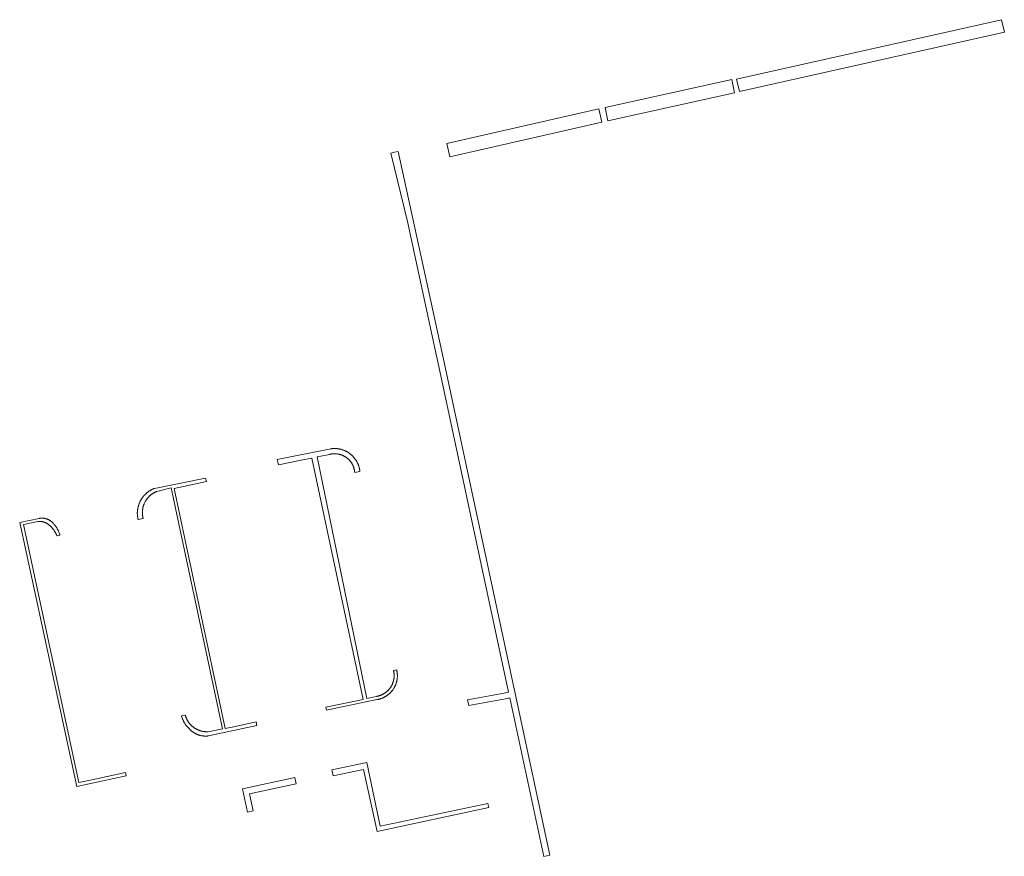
# Model space of a CAD drawing. Extents: x 211930 to 222589, y 569015 to 577578.
# Tile 51 of 95: x 221057 to 221189, y 573589 to 573701. Entities that reach past the tile are written whole.
import ezdxf

# ---------------------------------------------------------------- set-up
doc = ezdxf.new("R2010")
doc.units = 0
doc.layers.add('016 Alles planjaar 2023', color=72, linetype='Continuous', lineweight=20, true_color=0x1e90ff)

msp = doc.modelspace()

# ---------------------------------------------------------------- hatches: boundary and pattern name
at = {"layer": '016 Alles planjaar 2023', "true_color": 0x1e90ff}
h = msp.add_hatch(dxfattribs=at)
h.set_pattern_fill('DQ_CLEAR', color=72, style=0)
h.set_pattern_definition([])
h.paths.add_polyline_path([(221153.46, 573691.61), (221189.08, 573699.6), (221188.7, 573701.29), (221153.08, 573693.3), (221153.46, 573691.61)])
h = msp.add_hatch(dxfattribs=at)
h.set_pattern_fill('DQ_CLEAR', color=72, style=0)
h.set_pattern_definition([])
h.paths.add_polyline_path([(221135.41, 573689.47), (221135.77, 573687.68), (221152.82, 573691.47), (221152.43, 573693.23), (221135.41, 573689.47)])
h = msp.add_hatch(dxfattribs=at)
h.set_pattern_fill('DQ_CLEAR', color=72, style=0)
h.set_pattern_definition([])
h.paths.add_polyline_path([(221134.55, 573689.28), (221114.11, 573684.64), (221114.51, 573682.86), (221134.96, 573687.5), (221134.55, 573689.28)])
h = msp.add_hatch(dxfattribs=at)
h.set_pattern_fill('DQ_CLEAR', color=72, style=0)
h.set_pattern_definition([])
h.paths.add_polyline_path([(221122.6, 573610.07), (221127.17, 573588.75), (221127.99, 573588.9), (221113.46, 573656.66), (221107.57, 573683.56), (221107.09, 573683.45), (221106.61, 573683.35), (221108.82, 573674.12), (221112.65, 573656.49), (221112.92, 573655.26), (221122.43, 573610.85), (221121.82, 573610.72), (221116.9, 573609.8), (221117.06, 573609.03), (221121.99, 573609.94), (221122.6, 573610.07)])
h = msp.add_hatch(dxfattribs=at)
h.set_pattern_fill('DQ_CLEAR', color=72, style=0)
h.set_pattern_definition([])
h.paths.add_polyline_path([(221101.33, 573609.54), (221097.87, 573608.8), (221097.95, 573608.41), (221104.73, 573609.83), (221104.79, 573609.84), (221104.84, 573609.85), (221104.89, 573609.86), (221104.95, 573609.87), (221105, 573609.89), (221105.05, 573609.9), (221105.1, 573609.91), (221105.16, 573609.93), (221105.21, 573609.95), (221105.26, 573609.96), (221105.31, 573609.98), (221105.36, 573610), (221105.41, 573610.02), (221105.46, 573610.04), (221105.51, 573610.06), (221105.56, 573610.08), (221105.61, 573610.1), (221105.66, 573610.13), (221105.71, 573610.15), (221105.75, 573610.18), (221105.8, 573610.2), (221105.85, 573610.23), (221105.89, 573610.26), (221105.94, 573610.28), (221105.99, 573610.31), (221106.03, 573610.34), (221106.07, 573610.37), (221106.12, 573610.41), (221106.16, 573610.44), (221106.21, 573610.47), (221106.25, 573610.5), (221106.29, 573610.54), (221106.33, 573610.57), (221106.37, 573610.61), (221106.41, 573610.64), (221106.45, 573610.68), (221106.49, 573610.72), (221106.53, 573610.76), (221106.57, 573610.79), (221106.6, 573610.83), (221106.64, 573610.87), (221106.68, 573610.91), (221106.71, 573610.95), (221106.75, 573611), (221106.78, 573611.04), (221106.81, 573611.08), (221106.84, 573611.12), (221106.88, 573611.17), (221106.91, 573611.21), (221106.94, 573611.26), (221106.97, 573611.3), (221106.99, 573611.35), (221107.02, 573611.39), (221107.05, 573611.44), (221107.08, 573611.49), (221107.1, 573611.54), (221107.13, 573611.58), (221107.15, 573611.63), (221107.17, 573611.68), (221107.19, 573611.73), (221107.22, 573611.78), (221107.24, 573611.83), (221107.26, 573611.88), (221107.28, 573611.93), (221107.29, 573611.98), (221107.31, 573612.03), (221107.33, 573612.08), (221107.34, 573612.14), (221107.36, 573612.19), (221107.37, 573612.24), (221107.38, 573612.29), (221107.4, 573612.35), (221107.41, 573612.4), (221107.42, 573612.45), (221107.43, 573612.5), (221107.44, 573612.56), (221107.44, 573612.61), (221107.45, 573612.66), (221107.46, 573612.72), (221107.46, 573612.77), (221107.47, 573612.83), (221107.47, 573612.88), (221107.47, 573612.93), (221107.47, 573612.99), (221107.47, 573613.04), (221107.47, 573613.1), (221107.47, 573613.15), (221107.47, 573613.2), (221107.47, 573613.26), (221107.46, 573613.31), (221107.46, 573613.36), (221107.45, 573613.42), (221107.45, 573613.47), (221107.44, 573613.53), (221107.43, 573613.58), (221107.42, 573613.63), (221107.41, 573613.69), (221107.4, 573613.74), (221107.39, 573613.79), (221107.38, 573613.84), (221106.94, 573613.76), (221106.96, 573613.71), (221106.97, 573613.67), (221106.98, 573613.62), (221106.98, 573613.57), (221106.99, 573613.53), (221107, 573613.48), (221107.01, 573613.44), (221107.01, 573613.39), (221107.02, 573613.34), (221107.02, 573613.3), (221107.03, 573613.25), (221107.03, 573613.2), (221107.03, 573613.16), (221107.03, 573613.11), (221107.03, 573613.06), (221107.03, 573613.01), (221107.03, 573612.97), (221107.03, 573612.92), (221107.03, 573612.87), (221107.02, 573612.83), (221107.02, 573612.78), (221107.02, 573612.73), (221107.01, 573612.69), (221107, 573612.64), (221107, 573612.59), (221106.99, 573612.55), (221106.98, 573612.5), (221106.97, 573612.46), (221106.96, 573612.41), (221106.95, 573612.37), (221106.94, 573612.32), (221106.92, 573612.27), (221106.91, 573612.23), (221106.9, 573612.18), (221106.88, 573612.14), (221106.87, 573612.1), (221106.85, 573612.05), (221106.83, 573612.01), (221106.82, 573611.96), (221106.8, 573611.92), (221106.78, 573611.88), (221106.76, 573611.84), (221106.74, 573611.79), (221106.72, 573611.75), (221106.7, 573611.71), (221106.67, 573611.67), (221106.65, 573611.63), (221106.63, 573611.59), (221106.6, 573611.55), (221106.58, 573611.51), (221106.55, 573611.47), (221106.52, 573611.43), (221106.5, 573611.39), (221106.47, 573611.36), (221106.44, 573611.32), (221106.41, 573611.28), (221106.38, 573611.25), (221106.35, 573611.21), (221106.32, 573611.17), (221106.29, 573611.14), (221106.26, 573611.11), (221106.22, 573611.07), (221106.19, 573611.04), (221106.16, 573611.01), (221106.12, 573610.97), (221106.09, 573610.94), (221106.05, 573610.91), (221106.02, 573610.88), (221105.98, 573610.85), (221105.94, 573610.82), (221105.91, 573610.79), (221105.87, 573610.77), (221105.83, 573610.74), (221105.79, 573610.71), (221105.75, 573610.69), (221105.71, 573610.66), (221105.67, 573610.64), (221105.63, 573610.61), (221105.59, 573610.59), (221105.55, 573610.57), (221105.51, 573610.55), (221105.47, 573610.52), (221105.43, 573610.5), (221105.38, 573610.48), (221105.34, 573610.46), (221105.3, 573610.45), (221105.25, 573610.43), (221105.21, 573610.41), (221105.17, 573610.4), (221105.12, 573610.38), (221105.08, 573610.37), (221105.03, 573610.35), (221104.99, 573610.34), (221104.94, 573610.33), (221104.9, 573610.31), (221104.85, 573610.3), (221104.81, 573610.29), (221104.76, 573610.28), (221104.71, 573610.27), (221104.67, 573610.27), (221103.38, 573610), (221096.68, 573642.47), (221098.38, 573642.82), (221098.42, 573642.83), (221098.46, 573642.84), (221098.51, 573642.85), (221098.55, 573642.86), (221098.59, 573642.87), (221098.64, 573642.87), (221098.68, 573642.88), (221098.73, 573642.89), (221098.77, 573642.89), (221098.82, 573642.89), (221098.86, 573642.9), (221098.91, 573642.9), (221098.95, 573642.9), (221099, 573642.9), (221099.04, 573642.9), (221099.09, 573642.9), (221099.13, 573642.9), (221099.18, 573642.9), (221099.22, 573642.9), (221099.27, 573642.89), (221099.31, 573642.89), (221099.36, 573642.88), (221099.4, 573642.88), (221099.44, 573642.87), (221099.49, 573642.86), (221099.53, 573642.86), (221099.58, 573642.85), (221099.62, 573642.84), (221099.66, 573642.83), (221099.71, 573642.82), (221099.75, 573642.81), (221099.79, 573642.79), (221099.84, 573642.78), (221099.88, 573642.77), (221099.92, 573642.75), (221099.97, 573642.74), (221100.01, 573642.72), (221100.05, 573642.71), (221100.09, 573642.69), (221100.13, 573642.67), (221100.17, 573642.65), (221100.21, 573642.63), (221100.25, 573642.61), (221100.29, 573642.59), (221100.33, 573642.57), (221100.37, 573642.55), (221100.41, 573642.53), (221100.45, 573642.5), (221100.49, 573642.48), (221100.53, 573642.46), (221100.56, 573642.43), (221100.6, 573642.41), (221100.64, 573642.38), (221100.67, 573642.35), (221100.71, 573642.33), (221100.74, 573642.3), (221100.78, 573642.27), (221100.81, 573642.24), (221100.85, 573642.21), (221100.88, 573642.18), (221100.91, 573642.15), (221100.94, 573642.12), (221100.98, 573642.09), (221101.01, 573642.05), (221101.04, 573642.02), (221101.07, 573641.99), (221101.1, 573641.95), (221101.13, 573641.92), (221101.15, 573641.88), (221101.18, 573641.85), (221101.21, 573641.81), (221101.24, 573641.78), (221101.26, 573641.74), (221101.29, 573641.7), (221101.31, 573641.67), (221101.34, 573641.63), (221101.36, 573641.59), (221101.38, 573641.55), (221101.4, 573641.51), (221101.43, 573641.47), (221101.45, 573641.43), (221101.47, 573641.39), (221101.49, 573641.35), (221101.51, 573641.31), (221101.52, 573641.27), (221101.54, 573641.23), (221101.56, 573641.19), (221101.57, 573641.15), (221101.59, 573641.1), (221101.6, 573641.06), (221101.62, 573641.02), (221101.63, 573640.98), (221101.64, 573640.93), (221101.66, 573640.89), (221101.67, 573640.85), (221101.68, 573640.8), (221101.69, 573640.76), (221101.7, 573640.71), (221101.71, 573640.67), (221101.71, 573640.63), (221101.72, 573640.58), (221101.73, 573640.54), (221101.73, 573640.49), (221101.74, 573640.45), (221101.74, 573640.4), (221101.74, 573640.36), (221102.43, 573640.5), (221102.43, 573640.56), (221102.42, 573640.62), (221102.41, 573640.67), (221102.41, 573640.73), (221102.4, 573640.78), (221102.39, 573640.84), (221102.37, 573640.9), (221102.36, 573640.95), (221102.35, 573641.01), (221102.34, 573641.06), (221102.32, 573641.12), (221102.3, 573641.17), (221102.29, 573641.23), (221102.27, 573641.28), (221102.25, 573641.33), (221102.23, 573641.39), (221102.21, 573641.44), (221102.19, 573641.49), (221102.17, 573641.54), (221102.14, 573641.6), (221102.12, 573641.65), (221102.1, 573641.7), (221102.07, 573641.75), (221102.04, 573641.8), (221102.02, 573641.85), (221101.99, 573641.9), (221101.96, 573641.95), (221101.93, 573642), (221101.9, 573642.05), (221101.87, 573642.09), (221101.84, 573642.14), (221101.8, 573642.19), (221101.77, 573642.23), (221101.73, 573642.28), (221101.7, 573642.32), (221101.66, 573642.37), (221101.63, 573642.41), (221101.59, 573642.45), (221101.55, 573642.49), (221101.51, 573642.54), (221101.47, 573642.58), (221101.43, 573642.62), (221101.39, 573642.66), (221101.35, 573642.7), (221101.31, 573642.73), (221101.27, 573642.77), (221101.22, 573642.81), (221101.18, 573642.84), (221101.13, 573642.88), (221101.09, 573642.91), (221101.04, 573642.95), (221101, 573642.98), (221100.95, 573643.01), (221100.9, 573643.05), (221100.86, 573643.08), (221100.81, 573643.11), (221100.76, 573643.14), (221100.71, 573643.16), (221100.66, 573643.19), (221100.61, 573643.22), (221100.56, 573643.24), (221100.51, 573643.27), (221100.46, 573643.29), (221100.4, 573643.32), (221100.35, 573643.34), (221100.3, 573643.36), (221100.25, 573643.38), (221100.19, 573643.4), (221100.14, 573643.42), (221100.09, 573643.44), (221100.03, 573643.45), (221099.98, 573643.47), (221099.92, 573643.49), (221099.87, 573643.5), (221099.81, 573643.51), (221099.76, 573643.53), (221099.7, 573643.54), (221099.64, 573643.55), (221099.59, 573643.56), (221099.53, 573643.57), (221099.48, 573643.57), (221099.42, 573643.58), (221099.36, 573643.59), (221099.31, 573643.59), (221099.25, 573643.6), (221099.19, 573643.6), (221099.14, 573643.6), (221099.08, 573643.6), (221099.02, 573643.6), (221098.97, 573643.6), (221098.91, 573643.6), (221098.85, 573643.6), (221098.8, 573643.6), (221098.74, 573643.59), (221098.68, 573643.59), (221098.63, 573643.58), (221098.57, 573643.57), (221098.51, 573643.56), (221091.32, 573642.12), (221091.48, 573641.39), (221094.53, 573642.03), (221095.95, 573642.32), (221102.86, 573609.86), (221101.33, 573609.54)])
h = msp.add_hatch(dxfattribs=at)
h.set_pattern_fill('DQ_CLEAR', color=72, style=0)
h.set_pattern_definition([])
h.paths.add_polyline_path([(221073.3, 573634.2), (221073.28, 573634.25), (221073.27, 573634.3), (221073.26, 573634.35), (221073.25, 573634.4), (221073.24, 573634.45), (221073.23, 573634.5), (221073.22, 573634.55), (221073.22, 573634.6), (221073.21, 573634.65), (221073.21, 573634.7), (221073.2, 573634.75), (221073.2, 573634.8), (221073.2, 573634.85), (221073.19, 573634.9), (221073.19, 573634.95), (221073.19, 573635), (221073.19, 573635.05), (221073.19, 573635.11), (221073.2, 573635.16), (221073.2, 573635.21), (221073.2, 573635.26), (221073.21, 573635.31), (221073.21, 573635.36), (221073.22, 573635.41), (221073.23, 573635.46), (221073.23, 573635.51), (221073.24, 573635.56), (221073.25, 573635.61), (221073.26, 573635.66), (221073.27, 573635.71), (221073.29, 573635.76), (221073.3, 573635.8), (221073.31, 573635.85), (221073.33, 573635.9), (221073.34, 573635.95), (221073.36, 573636), (221073.38, 573636.04), (221073.39, 573636.09), (221073.41, 573636.14), (221073.43, 573636.19), (221073.45, 573636.23), (221073.47, 573636.28), (221073.49, 573636.32), (221073.52, 573636.37), (221073.54, 573636.41), (221073.56, 573636.46), (221073.59, 573636.5), (221073.61, 573636.55), (221073.64, 573636.59), (221073.67, 573636.63), (221073.69, 573636.68), (221073.72, 573636.72), (221073.75, 573636.76), (221073.78, 573636.8), (221073.81, 573636.84), (221073.84, 573636.88), (221073.87, 573636.92), (221073.91, 573636.96), (221073.94, 573637), (221073.97, 573637.04), (221074.01, 573637.07), (221074.04, 573637.11), (221074.08, 573637.15), (221074.11, 573637.18), (221074.15, 573637.22), (221074.19, 573637.25), (221074.22, 573637.29), (221074.26, 573637.32), (221074.3, 573637.35), (221074.34, 573637.38), (221074.38, 573637.41), (221074.42, 573637.44), (221074.46, 573637.47), (221074.5, 573637.5), (221074.54, 573637.53), (221074.59, 573637.56), (221074.63, 573637.59), (221074.67, 573637.61), (221074.72, 573637.64), (221074.76, 573637.66), (221074.8, 573637.69), (221074.85, 573637.71), (221074.89, 573637.73), (221074.94, 573637.76), (221074.99, 573637.78), (221075.03, 573637.8), (221075.08, 573637.82), (221075.12, 573637.84), (221077.06, 573638.32), (221083.94, 573605.92), (221082.03, 573605.52), (221081.98, 573605.52), (221081.93, 573605.51), (221081.88, 573605.51), (221081.83, 573605.51), (221081.78, 573605.51), (221081.73, 573605.52), (221081.68, 573605.52), (221081.63, 573605.52), (221081.58, 573605.53), (221081.53, 573605.53), (221081.49, 573605.54), (221081.44, 573605.54), (221081.39, 573605.55), (221081.34, 573605.56), (221081.29, 573605.57), (221081.24, 573605.58), (221081.19, 573605.59), (221081.15, 573605.6), (221081.1, 573605.61), (221081.05, 573605.62), (221081, 573605.64), (221080.95, 573605.65), (221080.91, 573605.67), (221080.86, 573605.68), (221080.81, 573605.7), (221080.77, 573605.72), (221080.72, 573605.73), (221080.68, 573605.75), (221080.63, 573605.77), (221080.59, 573605.79), (221080.54, 573605.81), (221080.5, 573605.84), (221080.45, 573605.86), (221080.41, 573605.88), (221080.37, 573605.91), (221080.32, 573605.93), (221080.28, 573605.96), (221080.24, 573605.98), (221080.2, 573606.01), (221080.16, 573606.04), (221080.12, 573606.07), (221080.08, 573606.1), (221080.04, 573606.13), (221080, 573606.16), (221079.96, 573606.19), (221079.92, 573606.22), (221079.88, 573606.25), (221079.85, 573606.28), (221079.81, 573606.32), (221079.77, 573606.35), (221079.74, 573606.39), (221079.7, 573606.42), (221079.67, 573606.46), (221079.64, 573606.49), (221079.6, 573606.53), (221079.57, 573606.57), (221079.54, 573606.61), (221079.51, 573606.64), (221079.48, 573606.68), (221079.45, 573606.72), (221079.42, 573606.76), (221079.39, 573606.8), (221079.36, 573606.84), (221079.34, 573606.89), (221079.31, 573606.93), (221079.28, 573606.97), (221079.26, 573607.01), (221079.23, 573607.06), (221079.21, 573607.1), (221079.19, 573607.14), (221079.17, 573607.19), (221079.14, 573607.23), (221079.12, 573607.28), (221079.1, 573607.32), (221079.08, 573607.37), (221079.07, 573607.41), (221079.05, 573607.46), (221079.03, 573607.51), (221079.02, 573607.55), (221079, 573607.6), (221078.99, 573607.65), (221078.97, 573607.7), (221078.96, 573607.74), (221078.45, 573607.63), (221078.47, 573607.57), (221078.49, 573607.51), (221078.51, 573607.45), (221078.53, 573607.39), (221078.55, 573607.33), (221078.57, 573607.27), (221078.59, 573607.22), (221078.62, 573607.16), (221078.64, 573607.1), (221078.67, 573607.04), (221078.7, 573606.99), (221078.72, 573606.93), (221078.75, 573606.88), (221078.78, 573606.82), (221078.81, 573606.77), (221078.84, 573606.71), (221078.88, 573606.66), (221078.91, 573606.61), (221078.95, 573606.55), (221078.98, 573606.5), (221079.02, 573606.45), (221079.05, 573606.4), (221079.09, 573606.35), (221079.13, 573606.3), (221079.17, 573606.25), (221079.21, 573606.2), (221079.25, 573606.16), (221079.29, 573606.11), (221079.34, 573606.07), (221079.38, 573606.02), (221079.42, 573605.98), (221079.47, 573605.93), (221079.51, 573605.89), (221079.59, 573605.81), (221079.63, 573605.78), (221079.66, 573605.74), (221079.7, 573605.71), (221079.74, 573605.68), (221079.77, 573605.64), (221079.81, 573605.61), (221079.85, 573605.58), (221079.89, 573605.55), (221079.92, 573605.52), (221079.96, 573605.49), (221080, 573605.46), (221080.04, 573605.43), (221080.08, 573605.41), (221080.13, 573605.38), (221080.17, 573605.35), (221080.21, 573605.33), (221080.25, 573605.3), (221080.29, 573605.28), (221080.34, 573605.26), (221080.38, 573605.23), (221080.43, 573605.21), (221080.47, 573605.19), (221080.51, 573605.17), (221080.56, 573605.15), (221080.6, 573605.13), (221080.65, 573605.12), (221080.7, 573605.1), (221080.74, 573605.08), (221080.79, 573605.07), (221080.84, 573605.05), (221080.88, 573605.04), (221080.93, 573605.02), (221080.98, 573605.01), (221081.02, 573605), (221081.07, 573604.99), (221081.12, 573604.98), (221081.17, 573604.97), (221081.22, 573604.96), (221081.27, 573604.95), (221081.31, 573604.95), (221081.36, 573604.94), (221081.41, 573604.94), (221081.46, 573604.93), (221081.51, 573604.93), (221081.56, 573604.93), (221081.61, 573604.92), (221081.66, 573604.92), (221081.71, 573604.92), (221081.75, 573604.92), (221081.8, 573604.93), (221081.85, 573604.93), (221081.9, 573604.93), (221081.95, 573604.93), (221082, 573604.94), (221082.05, 573604.94), (221082.1, 573604.95), (221088.58, 573606.36), (221088.48, 573606.83), (221085.48, 573606.19), (221084.32, 573605.94), (221077.45, 573638.24), (221078.73, 573638.51), (221081.8, 573639.15), (221081.67, 573639.64), (221074.8, 573638.24), (221074.74, 573638.22), (221074.69, 573638.19), (221074.64, 573638.17), (221074.58, 573638.15), (221074.53, 573638.12), (221074.48, 573638.09), (221074.42, 573638.07), (221074.37, 573638.04), (221074.32, 573638.01), (221074.27, 573637.98), (221074.22, 573637.95), (221074.17, 573637.92), (221074.12, 573637.89), (221074.07, 573637.85), (221074.02, 573637.82), (221073.97, 573637.78), (221073.92, 573637.75), (221073.88, 573637.71), (221073.83, 573637.67), (221073.78, 573637.64), (221073.74, 573637.6), (221073.69, 573637.56), (221073.65, 573637.52), (221073.61, 573637.48), (221073.57, 573637.44), (221073.52, 573637.39), (221073.48, 573637.35), (221073.44, 573637.31), (221073.4, 573637.26), (221073.36, 573637.22), (221073.33, 573637.17), (221073.29, 573637.13), (221073.25, 573637.08), (221073.22, 573637.03), (221073.18, 573636.98), (221073.15, 573636.94), (221073.11, 573636.89), (221073.08, 573636.84), (221073.05, 573636.79), (221073.02, 573636.74), (221072.99, 573636.69), (221072.96, 573636.63), (221072.93, 573636.58), (221072.9, 573636.53), (221072.88, 573636.48), (221072.85, 573636.42), (221072.83, 573636.37), (221072.8, 573636.31), (221072.78, 573636.26), (221072.76, 573636.21), (221072.74, 573636.15), (221072.72, 573636.09), (221072.7, 573636.04), (221072.68, 573635.98), (221072.66, 573635.92), (221072.65, 573635.87), (221072.63, 573635.81), (221072.62, 573635.75), (221072.6, 573635.7), (221072.59, 573635.64), (221072.58, 573635.58), (221072.57, 573635.52), (221072.56, 573635.46), (221072.55, 573635.4), (221072.54, 573635.35), (221072.53, 573635.29), (221072.53, 573635.23), (221072.52, 573635.17), (221072.52, 573635.11), (221072.52, 573635.05), (221072.51, 573634.99), (221072.51, 573634.93), (221072.51, 573634.87), (221072.51, 573634.81), (221072.52, 573634.75), (221072.52, 573634.69), (221072.52, 573634.63), (221072.53, 573634.58), (221072.53, 573634.52), (221072.54, 573634.46), (221072.55, 573634.4), (221072.56, 573634.34), (221072.57, 573634.28), (221072.58, 573634.22), (221072.59, 573634.17), (221072.6, 573634.11), (221072.62, 573634.05), (221073.3, 573634.2)])
h = msp.add_hatch(dxfattribs=at)
h.set_pattern_fill('DQ_CLEAR', color=72, style=0)
h.set_pattern_definition([])
h.paths.add_polyline_path([(221059.12, 573633.79), (221059.16, 573633.79), (221059.19, 573633.79), (221059.22, 573633.8), (221059.25, 573633.8), (221059.29, 573633.8), (221059.32, 573633.8), (221059.35, 573633.8), (221059.38, 573633.8), (221059.42, 573633.8), (221059.45, 573633.8), (221059.48, 573633.8), (221059.51, 573633.8), (221059.55, 573633.79), (221059.58, 573633.79), (221059.61, 573633.79), (221059.64, 573633.78), (221059.67, 573633.78), (221059.71, 573633.77), (221059.74, 573633.76), (221059.77, 573633.76), (221059.8, 573633.75), (221059.83, 573633.74), (221059.86, 573633.73), (221059.9, 573633.73), (221059.93, 573633.72), (221059.96, 573633.71), (221059.99, 573633.7), (221060.02, 573633.68), (221060.05, 573633.67), (221060.08, 573633.66), (221060.11, 573633.65), (221060.14, 573633.64), (221060.17, 573633.62), (221060.2, 573633.61), (221060.23, 573633.59), (221060.26, 573633.58), (221060.28, 573633.56), (221060.31, 573633.55), (221060.34, 573633.53), (221060.37, 573633.51), (221060.4, 573633.5), (221060.42, 573633.48), (221060.5, 573633.42), (221060.55, 573633.39), (221060.6, 573633.35), (221060.64, 573633.31), (221060.69, 573633.27), (221060.74, 573633.23), (221060.78, 573633.19), (221060.83, 573633.15), (221060.87, 573633.11), (221060.92, 573633.07), (221060.96, 573633.02), (221061, 573632.98), (221061.04, 573632.93), (221061.08, 573632.89), (221061.12, 573632.84), (221061.16, 573632.79), (221061.2, 573632.75), (221061.24, 573632.7), (221061.27, 573632.65), (221061.31, 573632.6), (221061.34, 573632.55), (221061.38, 573632.5), (221061.41, 573632.45), (221061.44, 573632.4), (221061.47, 573632.34), (221061.5, 573632.29), (221061.53, 573632.24), (221061.56, 573632.18), (221061.59, 573632.13), (221061.61, 573632.07), (221061.64, 573632.02), (221061.67, 573631.96), (221061.69, 573631.91), (221061.71, 573631.85), (221062.11, 573631.94), (221062.09, 573632), (221062.07, 573632.07), (221062.05, 573632.14), (221062.02, 573632.21), (221061.99, 573632.28), (221061.97, 573632.35), (221061.94, 573632.41), (221061.91, 573632.48), (221061.88, 573632.54), (221061.85, 573632.61), (221061.81, 573632.67), (221061.78, 573632.74), (221061.74, 573632.8), (221061.71, 573632.87), (221061.67, 573632.93), (221061.63, 573632.99), (221061.59, 573633.05), (221061.55, 573633.11), (221061.51, 573633.17), (221061.46, 573633.23), (221061.42, 573633.29), (221061.37, 573633.34), (221061.33, 573633.4), (221061.28, 573633.46), (221061.21, 573633.54), (221061.19, 573633.56), (221061.17, 573633.59), (221061.15, 573633.61), (221061.12, 573633.63), (221061.1, 573633.66), (221061.08, 573633.68), (221061.05, 573633.7), (221061.03, 573633.73), (221061, 573633.75), (221060.98, 573633.77), (221060.95, 573633.79), (221060.93, 573633.81), (221060.9, 573633.83), (221060.87, 573633.85), (221060.85, 573633.87), (221060.82, 573633.89), (221060.79, 573633.91), (221060.76, 573633.93), (221060.74, 573633.94), (221060.71, 573633.96), (221060.68, 573633.98), (221060.65, 573633.99), (221060.62, 573634.01), (221060.59, 573634.02), (221060.56, 573634.04), (221060.53, 573634.05), (221060.5, 573634.07), (221060.47, 573634.08), (221060.44, 573634.09), (221060.41, 573634.11), (221060.38, 573634.12), (221060.35, 573634.13), (221060.32, 573634.14), (221060.28, 573634.15), (221060.25, 573634.16), (221060.22, 573634.17), (221060.19, 573634.18), (221060.16, 573634.18), (221060.12, 573634.19), (221060.09, 573634.2), (221060.06, 573634.2), (221060.03, 573634.21), (221059.99, 573634.22), (221059.96, 573634.22), (221059.93, 573634.22), (221059.9, 573634.23), (221059.86, 573634.23), (221059.83, 573634.23), (221059.8, 573634.24), (221059.76, 573634.24), (221059.73, 573634.24), (221059.7, 573634.24), (221059.66, 573634.24), (221059.63, 573634.24), (221059.6, 573634.24), (221059.56, 573634.23), (221059.53, 573634.23), (221059.5, 573634.23), (221059.47, 573634.23), (221059.43, 573634.22), (221059.4, 573634.22), (221059.37, 573634.21), (221059.33, 573634.21), (221059.3, 573634.2), (221056.69, 573633.64), (221064.37, 573598.16), (221071.02, 573599.56), (221070.94, 573600.02), (221065.99, 573598.96), (221064.66, 573598.67), (221057.21, 573633.38), (221059.12, 573633.79)])
h = msp.add_hatch(dxfattribs=at)
h.set_pattern_fill('DQ_CLEAR', color=72, style=0)
h.set_pattern_definition([])
h.paths.add_polyline_path([(221098.84, 573599.57), (221102.93, 573600.45), (221104.74, 573592.09), (221119.75, 573595.33), (221119.65, 573595.84), (221105.18, 573592.83), (221103.38, 573601.38), (221098.67, 573600.39), (221098.84, 573599.57)])
h = msp.add_hatch(dxfattribs=at)
h.set_pattern_fill('DQ_CLEAR', color=72, style=0)
h.set_pattern_definition([])
h.paths.add_polyline_path([(221087.3, 573594.71), (221088.08, 573594.87), (221087.61, 573597.15), (221093.85, 573598.49), (221093.7, 573599.34), (221086.63, 573597.82), (221087.3, 573594.71)])

# ---------------------------------------------------------------- linework, layer by layer
at = {"layer": '016 Alles planjaar 2023', "color": 14, "true_color": 0x004000}
for points in [[(221153.46, 573691.61), (221189.08, 573699.6), (221188.7, 573701.29), (221153.08, 573693.3), (221153.46, 573691.61)], [(221135.41, 573689.47), (221135.77, 573687.68), (221152.82, 573691.47), (221152.43, 573693.23), (221135.41, 573689.47)], [(221134.55, 573689.28), (221114.11, 573684.64), (221114.51, 573682.86), (221134.96, 573687.5), (221134.55, 573689.28)], [(221122.6, 573610.07), (221127.17, 573588.75), (221127.99, 573588.9), (221113.46, 573656.66), (221107.57, 573683.56), (221107.09, 573683.45), (221106.61, 573683.35), (221108.82, 573674.12), (221112.65, 573656.49), (221112.92, 573655.26), (221122.43, 573610.85), (221121.82, 573610.72), (221116.9, 573609.8), (221117.06, 573609.03), (221121.99, 573609.94), (221122.6, 573610.07)], [(221101.33, 573609.54), (221097.87, 573608.8), (221097.95, 573608.41), (221104.73, 573609.83), (221104.79, 573609.84), (221104.84, 573609.85), (221104.89, 573609.86), (221104.95, 573609.87), (221105, 573609.89), (221105.05, 573609.9), (221105.1, 573609.91), (221105.16, 573609.93), (221105.21, 573609.95), (221105.26, 573609.96), (221105.31, 573609.98), (221105.36, 573610), (221105.41, 573610.02), (221105.46, 573610.04), (221105.51, 573610.06), (221105.56, 573610.08), (221105.61, 573610.1), (221105.66, 573610.13), (221105.71, 573610.15), (221105.75, 573610.18), (221105.8, 573610.2), (221105.85, 573610.23), (221105.89, 573610.26), (221105.94, 573610.28), (221105.99, 573610.31), (221106.03, 573610.34), (221106.07, 573610.37), (221106.12, 573610.41), (221106.16, 573610.44), (221106.21, 573610.47), (221106.25, 573610.5), (221106.29, 573610.54), (221106.33, 573610.57), (221106.37, 573610.61), (221106.41, 573610.64), (221106.45, 573610.68), (221106.49, 573610.72), (221106.53, 573610.76), (221106.57, 573610.79), (221106.6, 573610.83), (221106.64, 573610.87), (221106.68, 573610.91), (221106.71, 573610.95), (221106.75, 573611), (221106.78, 573611.04), (221106.81, 573611.08), (221106.84, 573611.12), (221106.88, 573611.17), (221106.91, 573611.21), (221106.94, 573611.26), (221106.97, 573611.3), (221106.99, 573611.35), (221107.02, 573611.39), (221107.05, 573611.44), (221107.08, 573611.49), (221107.1, 573611.54), (221107.13, 573611.58), (221107.15, 573611.63), (221107.17, 573611.68), (221107.19, 573611.73), (221107.22, 573611.78), (221107.24, 573611.83), (221107.26, 573611.88), (221107.28, 573611.93), (221107.29, 573611.98), (221107.31, 573612.03), (221107.33, 573612.08), (221107.34, 573612.14), (221107.36, 573612.19), (221107.37, 573612.24), (221107.38, 573612.29), (221107.4, 573612.35), (221107.41, 573612.4), (221107.42, 573612.45), (221107.43, 573612.5), (221107.44, 573612.56), (221107.44, 573612.61), (221107.45, 573612.66), (221107.46, 573612.72), (221107.46, 573612.77), (221107.47, 573612.83), (221107.47, 573612.88), (221107.47, 573612.93), (221107.47, 573612.99), (221107.47, 573613.04), (221107.47, 573613.1), (221107.47, 573613.15), (221107.47, 573613.2), (221107.47, 573613.26), (221107.46, 573613.31), (221107.46, 573613.36), (221107.45, 573613.42), (221107.45, 573613.47), (221107.44, 573613.53), (221107.43, 573613.58), (221107.42, 573613.63), (221107.41, 573613.69), (221107.4, 573613.74), (221107.39, 573613.79), (221107.38, 573613.84), (221106.94, 573613.76), (221106.96, 573613.71), (221106.97, 573613.67), (221106.98, 573613.62), (221106.98, 573613.57), (221106.99, 573613.53), (221107, 573613.48), (221107.01, 573613.44), (221107.01, 573613.39), (221107.02, 573613.34), (221107.02, 573613.3), (221107.03, 573613.25), (221107.03, 573613.2), (221107.03, 573613.16), (221107.03, 573613.11), (221107.03, 573613.06), (221107.03, 573613.01), (221107.03, 573612.97), (221107.03, 573612.92), (221107.03, 573612.87), (221107.02, 573612.83), (221107.02, 573612.78), (221107.02, 573612.73), (221107.01, 573612.69), (221107, 573612.64), (221107, 573612.59), (221106.99, 573612.55), (221106.98, 573612.5), (221106.97, 573612.46), (221106.96, 573612.41), (221106.95, 573612.37), (221106.94, 573612.32), (221106.92, 573612.27), (221106.91, 573612.23), (221106.9, 573612.18), (221106.88, 573612.14), (221106.87, 573612.1), (221106.85, 573612.05), (221106.83, 573612.01), (221106.82, 573611.96), (221106.8, 573611.92), (221106.78, 573611.88), (221106.76, 573611.84), (221106.74, 573611.79), (221106.72, 573611.75), (221106.7, 573611.71), (221106.67, 573611.67), (221106.65, 573611.63), (221106.63, 573611.59), (221106.6, 573611.55), (221106.58, 573611.51), (221106.55, 573611.47), (221106.52, 573611.43), (221106.5, 573611.39), (221106.47, 573611.36), (221106.44, 573611.32), (221106.41, 573611.28), (221106.38, 573611.25), (221106.35, 573611.21), (221106.32, 573611.17), (221106.29, 573611.14), (221106.26, 573611.11), (221106.22, 573611.07), (221106.19, 573611.04), (221106.16, 573611.01), (221106.12, 573610.97), (221106.09, 573610.94), (221106.05, 573610.91), (221106.02, 573610.88), (221105.98, 573610.85), (221105.94, 573610.82), (221105.91, 573610.79), (221105.87, 573610.77), (221105.83, 573610.74), (221105.79, 573610.71), (221105.75, 573610.69), (221105.71, 573610.66), (221105.67, 573610.64), (221105.63, 573610.61), (221105.59, 573610.59), (221105.55, 573610.57), (221105.51, 573610.55), (221105.47, 573610.52), (221105.43, 573610.5), (221105.38, 573610.48), (221105.34, 573610.46), (221105.3, 573610.45), (221105.25, 573610.43), (221105.21, 573610.41), (221105.17, 573610.4), (221105.12, 573610.38), (221105.08, 573610.37), (221105.03, 573610.35), (221104.99, 573610.34), (221104.94, 573610.33), (221104.9, 573610.31), (221104.85, 573610.3), (221104.81, 573610.29), (221104.76, 573610.28), (221104.71, 573610.27), (221104.67, 573610.27), (221103.38, 573610), (221096.68, 573642.47), (221098.38, 573642.82), (221098.42, 573642.83), (221098.46, 573642.84), (221098.51, 573642.85), (221098.55, 573642.86), (221098.59, 573642.87), (221098.64, 573642.87), (221098.68, 573642.88), (221098.73, 573642.89), (221098.77, 573642.89), (221098.82, 573642.89), (221098.86, 573642.9), (221098.91, 573642.9), (221098.95, 573642.9), (221099, 573642.9), (221099.04, 573642.9), (221099.09, 573642.9), (221099.13, 573642.9), (221099.18, 573642.9), (221099.22, 573642.9), (221099.27, 573642.89), (221099.31, 573642.89), (221099.36, 573642.88), (221099.4, 573642.88), (221099.44, 573642.87), (221099.49, 573642.86), (221099.53, 573642.86), (221099.58, 573642.85), (221099.62, 573642.84), (221099.66, 573642.83), (221099.71, 573642.82), (221099.75, 573642.81), (221099.79, 573642.79), (221099.84, 573642.78), (221099.88, 573642.77), (221099.92, 573642.75), (221099.97, 573642.74), (221100.01, 573642.72), (221100.05, 573642.71), (221100.09, 573642.69), (221100.13, 573642.67), (221100.17, 573642.65), (221100.21, 573642.63), (221100.25, 573642.61), (221100.29, 573642.59), (221100.33, 573642.57), (221100.37, 573642.55), (221100.41, 573642.53), (221100.45, 573642.5), (221100.49, 573642.48), (221100.53, 573642.46), (221100.56, 573642.43), (221100.6, 573642.41), (221100.64, 573642.38), (221100.67, 573642.35), (221100.71, 573642.33), (221100.74, 573642.3), (221100.78, 573642.27), (221100.81, 573642.24), (221100.85, 573642.21), (221100.88, 573642.18), (221100.91, 573642.15), (221100.94, 573642.12), (221100.98, 573642.09), (221101.01, 573642.05), (221101.04, 573642.02), (221101.07, 573641.99), (221101.1, 573641.95), (221101.13, 573641.92), (221101.15, 573641.88), (221101.18, 573641.85), (221101.21, 573641.81), (221101.24, 573641.78), (221101.26, 573641.74), (221101.29, 573641.7), (221101.31, 573641.67), (221101.34, 573641.63), (221101.36, 573641.59), (221101.38, 573641.55), (221101.4, 573641.51), (221101.43, 573641.47), (221101.45, 573641.43), (221101.47, 573641.39), (221101.49, 573641.35), (221101.51, 573641.31), (221101.52, 573641.27), (221101.54, 573641.23), (221101.56, 573641.19), (221101.57, 573641.15), (221101.59, 573641.1), (221101.6, 573641.06), (221101.62, 573641.02), (221101.63, 573640.98), (221101.64, 573640.93), (221101.66, 573640.89), (221101.67, 573640.85), (221101.68, 573640.8), (221101.69, 573640.76), (221101.7, 573640.71), (221101.71, 573640.67), (221101.71, 573640.63), (221101.72, 573640.58), (221101.73, 573640.54), (221101.73, 573640.49), (221101.74, 573640.45), (221101.74, 573640.4), (221101.74, 573640.36), (221102.43, 573640.5), (221102.43, 573640.56), (221102.42, 573640.62), (221102.41, 573640.67), (221102.41, 573640.73), (221102.4, 573640.78), (221102.39, 573640.84), (221102.37, 573640.9), (221102.36, 573640.95), (221102.35, 573641.01), (221102.34, 573641.06), (221102.32, 573641.12), (221102.3, 573641.17), (221102.29, 573641.23), (221102.27, 573641.28), (221102.25, 573641.33), (221102.23, 573641.39), (221102.21, 573641.44), (221102.19, 573641.49), (221102.17, 573641.54), (221102.14, 573641.6), (221102.12, 573641.65), (221102.1, 573641.7), (221102.07, 573641.75), (221102.04, 573641.8), (221102.02, 573641.85), (221101.99, 573641.9), (221101.96, 573641.95), (221101.93, 573642), (221101.9, 573642.05), (221101.87, 573642.09), (221101.84, 573642.14), (221101.8, 573642.19), (221101.77, 573642.23), (221101.73, 573642.28), (221101.7, 573642.32), (221101.66, 573642.37), (221101.63, 573642.41), (221101.59, 573642.45), (221101.55, 573642.49), (221101.51, 573642.54), (221101.47, 573642.58), (221101.43, 573642.62), (221101.39, 573642.66), (221101.35, 573642.7), (221101.31, 573642.73), (221101.27, 573642.77), (221101.22, 573642.81), (221101.18, 573642.84), (221101.13, 573642.88), (221101.09, 573642.91), (221101.04, 573642.95), (221101, 573642.98), (221100.95, 573643.01), (221100.9, 573643.05), (221100.86, 573643.08), (221100.81, 573643.11), (221100.76, 573643.14), (221100.71, 573643.16), (221100.66, 573643.19), (221100.61, 573643.22), (221100.56, 573643.24), (221100.51, 573643.27), (221100.46, 573643.29), (221100.4, 573643.32), (221100.35, 573643.34), (221100.3, 573643.36), (221100.25, 573643.38), (221100.19, 573643.4), (221100.14, 573643.42), (221100.09, 573643.44), (221100.03, 573643.45), (221099.98, 573643.47), (221099.92, 573643.49), (221099.87, 573643.5), (221099.81, 573643.51), (221099.76, 573643.53), (221099.7, 573643.54), (221099.64, 573643.55), (221099.59, 573643.56), (221099.53, 573643.57), (221099.48, 573643.57), (221099.42, 573643.58), (221099.36, 573643.59), (221099.31, 573643.59), (221099.25, 573643.6), (221099.19, 573643.6), (221099.14, 573643.6), (221099.08, 573643.6), (221099.02, 573643.6), (221098.97, 573643.6), (221098.91, 573643.6), (221098.85, 573643.6), (221098.8, 573643.6), (221098.74, 573643.59), (221098.68, 573643.59), (221098.63, 573643.58), (221098.57, 573643.57), (221098.51, 573643.56), (221091.32, 573642.12), (221091.48, 573641.39), (221094.53, 573642.03), (221095.95, 573642.32), (221102.86, 573609.86), (221101.33, 573609.54)], [(221073.3, 573634.2), (221073.28, 573634.25), (221073.27, 573634.3), (221073.26, 573634.35), (221073.25, 573634.4), (221073.24, 573634.45), (221073.23, 573634.5), (221073.22, 573634.55), (221073.22, 573634.6), (221073.21, 573634.65), (221073.21, 573634.7), (221073.2, 573634.75), (221073.2, 573634.8), (221073.2, 573634.85), (221073.19, 573634.9), (221073.19, 573634.95), (221073.19, 573635), (221073.19, 573635.05), (221073.19, 573635.11), (221073.2, 573635.16), (221073.2, 573635.21), (221073.2, 573635.26), (221073.21, 573635.31), (221073.21, 573635.36), (221073.22, 573635.41), (221073.23, 573635.46), (221073.23, 573635.51), (221073.24, 573635.56), (221073.25, 573635.61), (221073.26, 573635.66), (221073.27, 573635.71), (221073.29, 573635.76), (221073.3, 573635.8), (221073.31, 573635.85), (221073.33, 573635.9), (221073.34, 573635.95), (221073.36, 573636), (221073.38, 573636.04), (221073.39, 573636.09), (221073.41, 573636.14), (221073.43, 573636.19), (221073.45, 573636.23), (221073.47, 573636.28), (221073.49, 573636.32), (221073.52, 573636.37), (221073.54, 573636.41), (221073.56, 573636.46), (221073.59, 573636.5), (221073.61, 573636.55), (221073.64, 573636.59), (221073.67, 573636.63), (221073.69, 573636.68), (221073.72, 573636.72), (221073.75, 573636.76), (221073.78, 573636.8), (221073.81, 573636.84), (221073.84, 573636.88), (221073.87, 573636.92), (221073.91, 573636.96), (221073.94, 573637), (221073.97, 573637.04), (221074.01, 573637.07), (221074.04, 573637.11), (221074.08, 573637.15), (221074.11, 573637.18), (221074.15, 573637.22), (221074.19, 573637.25), (221074.22, 573637.29), (221074.26, 573637.32), (221074.3, 573637.35), (221074.34, 573637.38), (221074.38, 573637.41), (221074.42, 573637.44), (221074.46, 573637.47), (221074.5, 573637.5), (221074.54, 573637.53), (221074.59, 573637.56), (221074.63, 573637.59), (221074.67, 573637.61), (221074.72, 573637.64), (221074.76, 573637.66), (221074.8, 573637.69), (221074.85, 573637.71), (221074.89, 573637.73), (221074.94, 573637.76), (221074.99, 573637.78), (221075.03, 573637.8), (221075.08, 573637.82), (221075.12, 573637.84), (221077.06, 573638.32), (221083.94, 573605.92), (221082.03, 573605.52), (221081.98, 573605.52), (221081.93, 573605.51), (221081.88, 573605.51), (221081.83, 573605.51), (221081.78, 573605.51), (221081.73, 573605.52), (221081.68, 573605.52), (221081.63, 573605.52), (221081.58, 573605.53), (221081.53, 573605.53), (221081.49, 573605.54), (221081.44, 573605.54), (221081.39, 573605.55), (221081.34, 573605.56), (221081.29, 573605.57), (221081.24, 573605.58), (221081.19, 573605.59), (221081.15, 573605.6), (221081.1, 573605.61), (221081.05, 573605.62), (221081, 573605.64), (221080.95, 573605.65), (221080.91, 573605.67), (221080.86, 573605.68), (221080.81, 573605.7), (221080.77, 573605.72), (221080.72, 573605.73), (221080.68, 573605.75), (221080.63, 573605.77), (221080.59, 573605.79), (221080.54, 573605.81), (221080.5, 573605.84), (221080.45, 573605.86), (221080.41, 573605.88), (221080.37, 573605.91), (221080.32, 573605.93), (221080.28, 573605.96), (221080.24, 573605.98), (221080.2, 573606.01), (221080.16, 573606.04), (221080.12, 573606.07), (221080.08, 573606.1), (221080.04, 573606.13), (221080, 573606.16), (221079.96, 573606.19), (221079.92, 573606.22), (221079.88, 573606.25), (221079.85, 573606.28), (221079.81, 573606.32), (221079.77, 573606.35), (221079.74, 573606.39), (221079.7, 573606.42), (221079.67, 573606.46), (221079.64, 573606.49), (221079.6, 573606.53), (221079.57, 573606.57), (221079.54, 573606.61), (221079.51, 573606.64), (221079.48, 573606.68), (221079.45, 573606.72), (221079.42, 573606.76), (221079.39, 573606.8), (221079.36, 573606.84), (221079.34, 573606.89), (221079.31, 573606.93), (221079.28, 573606.97), (221079.26, 573607.01), (221079.23, 573607.06), (221079.21, 573607.1), (221079.19, 573607.14), (221079.17, 573607.19), (221079.14, 573607.23), (221079.12, 573607.28), (221079.1, 573607.32), (221079.08, 573607.37), (221079.07, 573607.41), (221079.05, 573607.46), (221079.03, 573607.51), (221079.02, 573607.55), (221079, 573607.6), (221078.99, 573607.65), (221078.97, 573607.7), (221078.96, 573607.74), (221078.45, 573607.63), (221078.47, 573607.57), (221078.49, 573607.51), (221078.51, 573607.45), (221078.53, 573607.39), (221078.55, 573607.33), (221078.57, 573607.27), (221078.59, 573607.22), (221078.62, 573607.16), (221078.64, 573607.1), (221078.67, 573607.04), (221078.7, 573606.99), (221078.72, 573606.93), (221078.75, 573606.88), (221078.78, 573606.82), (221078.81, 573606.77), (221078.84, 573606.71), (221078.88, 573606.66), (221078.91, 573606.61), (221078.95, 573606.55), (221078.98, 573606.5), (221079.02, 573606.45), (221079.05, 573606.4), (221079.09, 573606.35), (221079.13, 573606.3), (221079.17, 573606.25), (221079.21, 573606.2), (221079.25, 573606.16), (221079.29, 573606.11), (221079.34, 573606.07), (221079.38, 573606.02), (221079.42, 573605.98), (221079.47, 573605.93), (221079.51, 573605.89), (221079.59, 573605.81), (221079.63, 573605.78), (221079.66, 573605.74), (221079.7, 573605.71), (221079.74, 573605.68), (221079.77, 573605.64), (221079.81, 573605.61), (221079.85, 573605.58), (221079.89, 573605.55), (221079.92, 573605.52), (221079.96, 573605.49), (221080, 573605.46), (221080.04, 573605.43), (221080.08, 573605.41), (221080.13, 573605.38), (221080.17, 573605.35), (221080.21, 573605.33), (221080.25, 573605.3), (221080.29, 573605.28), (221080.34, 573605.26), (221080.38, 573605.23), (221080.43, 573605.21), (221080.47, 573605.19), (221080.51, 573605.17), (221080.56, 573605.15), (221080.6, 573605.13), (221080.65, 573605.12), (221080.7, 573605.1), (221080.74, 573605.08), (221080.79, 573605.07), (221080.84, 573605.05), (221080.88, 573605.04), (221080.93, 573605.02), (221080.98, 573605.01), (221081.02, 573605), (221081.07, 573604.99), (221081.12, 573604.98), (221081.17, 573604.97), (221081.22, 573604.96), (221081.27, 573604.95), (221081.31, 573604.95), (221081.36, 573604.94), (221081.41, 573604.94), (221081.46, 573604.93), (221081.51, 573604.93), (221081.56, 573604.93), (221081.61, 573604.92), (221081.66, 573604.92), (221081.71, 573604.92), (221081.75, 573604.92), (221081.8, 573604.93), (221081.85, 573604.93), (221081.9, 573604.93), (221081.95, 573604.93), (221082, 573604.94), (221082.05, 573604.94), (221082.1, 573604.95), (221088.58, 573606.36), (221088.48, 573606.83), (221085.48, 573606.19), (221084.32, 573605.94), (221077.45, 573638.24), (221078.73, 573638.51), (221081.8, 573639.15), (221081.67, 573639.64), (221074.8, 573638.24), (221074.74, 573638.22), (221074.69, 573638.19), (221074.64, 573638.17), (221074.58, 573638.15), (221074.53, 573638.12), (221074.48, 573638.09), (221074.42, 573638.07), (221074.37, 573638.04), (221074.32, 573638.01), (221074.27, 573637.98), (221074.22, 573637.95), (221074.17, 573637.92), (221074.12, 573637.89), (221074.07, 573637.85), (221074.02, 573637.82), (221073.97, 573637.78), (221073.92, 573637.75), (221073.88, 573637.71), (221073.83, 573637.67), (221073.78, 573637.64), (221073.74, 573637.6), (221073.69, 573637.56), (221073.65, 573637.52), (221073.61, 573637.48), (221073.57, 573637.44), (221073.52, 573637.39), (221073.48, 573637.35), (221073.44, 573637.31), (221073.4, 573637.26), (221073.36, 573637.22), (221073.33, 573637.17), (221073.29, 573637.13), (221073.25, 573637.08), (221073.22, 573637.03), (221073.18, 573636.98), (221073.15, 573636.94), (221073.11, 573636.89), (221073.08, 573636.84), (221073.05, 573636.79), (221073.02, 573636.74), (221072.99, 573636.69), (221072.96, 573636.63), (221072.93, 573636.58), (221072.9, 573636.53), (221072.88, 573636.48), (221072.85, 573636.42), (221072.83, 573636.37), (221072.8, 573636.31), (221072.78, 573636.26), (221072.76, 573636.21), (221072.74, 573636.15), (221072.72, 573636.09), (221072.7, 573636.04), (221072.68, 573635.98), (221072.66, 573635.92), (221072.65, 573635.87), (221072.63, 573635.81), (221072.62, 573635.75), (221072.6, 573635.7), (221072.59, 573635.64), (221072.58, 573635.58), (221072.57, 573635.52), (221072.56, 573635.46), (221072.55, 573635.4), (221072.54, 573635.35), (221072.53, 573635.29), (221072.53, 573635.23), (221072.52, 573635.17), (221072.52, 573635.11), (221072.52, 573635.05), (221072.51, 573634.99), (221072.51, 573634.93), (221072.51, 573634.87), (221072.51, 573634.81), (221072.52, 573634.75), (221072.52, 573634.69), (221072.52, 573634.63), (221072.53, 573634.58), (221072.53, 573634.52), (221072.54, 573634.46), (221072.55, 573634.4), (221072.56, 573634.34), (221072.57, 573634.28), (221072.58, 573634.22), (221072.59, 573634.17), (221072.6, 573634.11), (221072.62, 573634.05), (221073.3, 573634.2)], [(221059.12, 573633.79), (221059.16, 573633.79), (221059.19, 573633.79), (221059.22, 573633.8), (221059.25, 573633.8), (221059.29, 573633.8), (221059.32, 573633.8), (221059.35, 573633.8), (221059.38, 573633.8), (221059.42, 573633.8), (221059.45, 573633.8), (221059.48, 573633.8), (221059.51, 573633.8), (221059.55, 573633.79), (221059.58, 573633.79), (221059.61, 573633.79), (221059.64, 573633.78), (221059.67, 573633.78), (221059.71, 573633.77), (221059.74, 573633.76), (221059.77, 573633.76), (221059.8, 573633.75), (221059.83, 573633.74), (221059.86, 573633.73), (221059.9, 573633.73), (221059.93, 573633.72), (221059.96, 573633.71), (221059.99, 573633.7), (221060.02, 573633.68), (221060.05, 573633.67), (221060.08, 573633.66), (221060.11, 573633.65), (221060.14, 573633.64), (221060.17, 573633.62), (221060.2, 573633.61), (221060.23, 573633.59), (221060.26, 573633.58), (221060.28, 573633.56), (221060.31, 573633.55), (221060.34, 573633.53), (221060.37, 573633.51), (221060.4, 573633.5), (221060.42, 573633.48), (221060.5, 573633.42), (221060.55, 573633.39), (221060.6, 573633.35), (221060.64, 573633.31), (221060.69, 573633.27), (221060.74, 573633.23), (221060.78, 573633.19), (221060.83, 573633.15), (221060.87, 573633.11), (221060.92, 573633.07), (221060.96, 573633.02), (221061, 573632.98), (221061.04, 573632.93), (221061.08, 573632.89), (221061.12, 573632.84), (221061.16, 573632.79), (221061.2, 573632.75), (221061.24, 573632.7), (221061.27, 573632.65), (221061.31, 573632.6), (221061.34, 573632.55), (221061.38, 573632.5), (221061.41, 573632.45), (221061.44, 573632.4), (221061.47, 573632.34), (221061.5, 573632.29), (221061.53, 573632.24), (221061.56, 573632.18), (221061.59, 573632.13), (221061.61, 573632.07), (221061.64, 573632.02), (221061.67, 573631.96), (221061.69, 573631.91), (221061.71, 573631.85), (221062.11, 573631.94), (221062.09, 573632), (221062.07, 573632.07), (221062.05, 573632.14), (221062.02, 573632.21), (221061.99, 573632.28), (221061.97, 573632.35), (221061.94, 573632.41), (221061.91, 573632.48), (221061.88, 573632.54), (221061.85, 573632.61), (221061.81, 573632.67), (221061.78, 573632.74), (221061.74, 573632.8), (221061.71, 573632.87), (221061.67, 573632.93), (221061.63, 573632.99), (221061.59, 573633.05), (221061.55, 573633.11), (221061.51, 573633.17), (221061.46, 573633.23), (221061.42, 573633.29), (221061.37, 573633.34), (221061.33, 573633.4), (221061.28, 573633.46), (221061.21, 573633.54), (221061.19, 573633.56), (221061.17, 573633.59), (221061.15, 573633.61), (221061.12, 573633.63), (221061.1, 573633.66), (221061.08, 573633.68), (221061.05, 573633.7), (221061.03, 573633.73), (221061, 573633.75), (221060.98, 573633.77), (221060.95, 573633.79), (221060.93, 573633.81), (221060.9, 573633.83), (221060.87, 573633.85), (221060.85, 573633.87), (221060.82, 573633.89), (221060.79, 573633.91), (221060.76, 573633.93), (221060.74, 573633.94), (221060.71, 573633.96), (221060.68, 573633.98), (221060.65, 573633.99), (221060.62, 573634.01), (221060.59, 573634.02), (221060.56, 573634.04), (221060.53, 573634.05), (221060.5, 573634.07), (221060.47, 573634.08), (221060.44, 573634.09), (221060.41, 573634.11), (221060.38, 573634.12), (221060.35, 573634.13), (221060.32, 573634.14), (221060.28, 573634.15), (221060.25, 573634.16), (221060.22, 573634.17), (221060.19, 573634.18), (221060.16, 573634.18), (221060.12, 573634.19), (221060.09, 573634.2), (221060.06, 573634.2), (221060.03, 573634.21), (221059.99, 573634.22), (221059.96, 573634.22), (221059.93, 573634.22), (221059.9, 573634.23), (221059.86, 573634.23), (221059.83, 573634.23), (221059.8, 573634.24), (221059.76, 573634.24), (221059.73, 573634.24), (221059.7, 573634.24), (221059.66, 573634.24), (221059.63, 573634.24), (221059.6, 573634.24), (221059.56, 573634.23), (221059.53, 573634.23), (221059.5, 573634.23), (221059.47, 573634.23), (221059.43, 573634.22), (221059.4, 573634.22), (221059.37, 573634.21), (221059.33, 573634.21), (221059.3, 573634.2), (221056.69, 573633.64), (221064.37, 573598.16), (221071.02, 573599.56), (221070.94, 573600.02), (221065.99, 573598.96), (221064.66, 573598.67), (221057.21, 573633.38), (221059.12, 573633.79)], [(221098.84, 573599.57), (221102.93, 573600.45), (221104.74, 573592.09), (221119.75, 573595.33), (221119.65, 573595.84), (221105.18, 573592.83), (221103.38, 573601.38), (221098.67, 573600.39), (221098.84, 573599.57)], [(221087.3, 573594.71), (221088.08, 573594.87), (221087.61, 573597.15), (221093.85, 573598.49), (221093.7, 573599.34), (221086.63, 573597.82), (221087.3, 573594.71)]]:
    msp.add_lwpolyline(points, close=True, dxfattribs=at)

doc.saveas('drawing.dxf')
